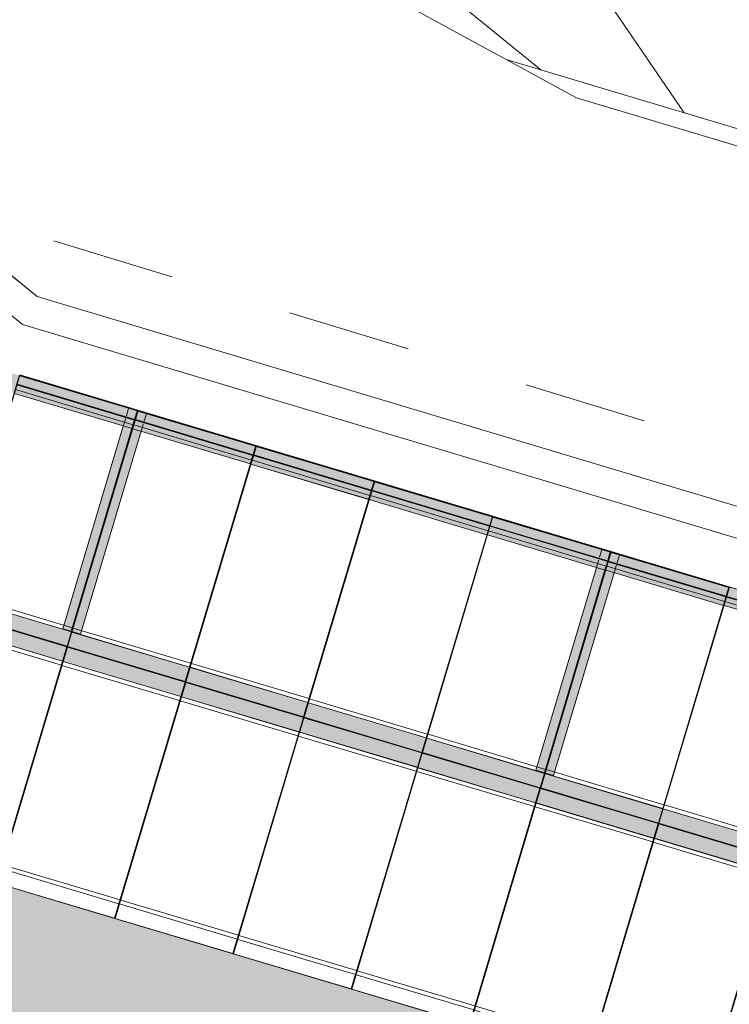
# Model space of a CAD drawing. Header units: metres. Extents: x -373759 to -373409, y 810976 to 811228.
# Tile 121 of 153: x -373520.24 to -373514.49, y 811094.45 to 811102.43. Entities that reach past the tile are written whole.
import ezdxf

# ---------------------------------------------------------------- set-up
doc = ezdxf.new("R2010")
doc.units = ezdxf.units.M
doc.header["$XCLIPFRAME"] = 2
doc.linetypes.add('TRAÇO 1mm', pattern=[2, 1, -1])
doc.layers.add('A-DETL', color=7, linetype='Continuous', lineweight=5, true_color=0x00a600)
for name, color, linetype, lineweight in [('A-FLOR', 7, 'Continuous', 5), ('A-FLOR-PATT', 7, 'Continuous', 5), ('A-GENM', 7, 'Continuous', 5), ('I-WALL', 7, 'Continuous', 5), ('S-BEAM', 7, 'Continuous', 5)]:
    doc.layers.add(name, color=color, linetype=linetype, lineweight=lineweight)
picture_1 = doc.add_image_def('image1.jpg', size_in_pixel=(999, 584))

# ---------------------------------------------------------------- blocks, each defined once
blk = doc.blocks.new('BVG-PEX-URB-RV-CULT-0003_rvt-1-PISTA INFERIOR PARTE 1')
at = {"layer": 'A-FLOR', "color": 8, "true_color": 0x808080}
for p, q in [((-139766, 840095.3), (-148018.6, 846811.4)), ((-140266.8, 842178.9), (-138605, 839748.3))]:
    blk.add_line(p, q, dxfattribs=at)
blk = doc.blocks.new('_EST_ PLACA PISO ESTRUTURAL MEIO - _EST_ PLACA PISO ESTRUTURAL MEIO-V189-PISTA INFERIOR PARTE 1')
at = {"layer": 'A-GENM', "color": 253, "true_color": 0xaaaaaa}
for p, q in [((-1000, 500), (-1000, -500)), ((-997.5, 500), (997.5, 500)), ((-875.8, 500), (-997.5, 500)), ((997.5, 497.5), (-997.5, 497.5)), ((-997.5, 497.5), (997.5, 497.5)), ((-997.5, 497.5), (-997.5, -497.5)), ((-997.5, 497.5), (-997.5, -497.5)), ((-997.5, -497.5), (-997.5, 497.5)), ((-997.5, 497.5), (-997.5, -497.5)), ((-842.5, 500), (-875.8, 500)), ((-875.8, 497.5), (-875.8, -497.5)), ((842.5, 500), (-842.5, 500)), ((-842.5, -497.5), (-842.5, 497.5)), ((875.8, 500), (842.5, 500)), ((842.5, 497.5), (842.5, -497.5)), ((997.5, 500), (875.8, 500)), ((875.8, 497.5), (875.8, -497.5)), ((997.5, -497.5), (997.5, 497.5)), ((997.5, 497.5), (997.5, -497.5)), ((997.5, 497.5), (997.5, -497.5)), ((997.5, 497.5), (997.5, -497.5)), ((1000, 500), (1000, -500)), ((997.5, -497.5), (-997.5, -497.5)), ((-997.5, -497.5), (997.5, -497.5)), ((-997.5, -500), (-875.8, -500)), ((997.5, -500), (-997.5, -500)), ((-875.8, -500), (-842.5, -500)), ((-842.5, -500), (842.5, -500)), ((842.5, -500), (875.8, -500)), ((875.8, -500), (997.5, -500))]:
    blk.add_line(p, q, dxfattribs=at)
blk = doc.blocks.new('_EST_ PLACA PISO ESTRUTURAL MEIO - _EST_ PLACA PISO ESTRUTURAL MEIO-V213-PISTA INFERIOR PARTE 1')
at = {"layer": 'A-GENM', "color": 253, "true_color": 0xaaaaaa}
for p, q in [((-1000, 500), (-1000, -500)), ((-997.5, 500), (997.5, 500)), ((-875.8, 500), (-997.5, 500)), ((997.5, 497.5), (-997.5, 497.5)), ((-997.5, 497.5), (997.5, 497.5)), ((-997.5, 497.5), (-997.5, -497.5)), ((-997.5, 497.5), (-997.5, -497.5)), ((-997.5, -497.5), (-997.5, 497.5)), ((-997.5, 497.5), (-997.5, -497.5)), ((-875.8, 497.5), (-875.8, -497.5)), ((-842.5, 500), (-873.5, 500)), ((842.5, 500), (-842.5, 500)), ((-842.5, -497.5), (-842.5, 497.5)), ((875.8, 500), (842.5, 500)), ((842.5, 497.5), (842.5, -497.5)), ((997.5, 500), (875.8, 500)), ((875.8, 497.5), (875.8, -497.5)), ((997.5, -497.5), (997.5, 497.5)), ((997.5, 497.5), (997.5, -497.5)), ((997.5, 497.5), (997.5, -497.5)), ((997.5, 497.5), (997.5, -497.5)), ((1000, 500), (1000, -500)), ((997.5, -497.5), (-997.5, -497.5)), ((-997.5, -497.5), (997.5, -497.5)), ((-997.5, -500), (-875.8, -500)), ((997.5, -500), (-997.5, -500)), ((-874, -500), (-842.5, -500)), ((-842.5, -500), (842.5, -500)), ((842.5, -500), (875.8, -500)), ((875.8, -500), (997.5, -500))]:
    blk.add_line(p, q, dxfattribs=at)
blk = doc.blocks.new('_EST_ PLACA PISO ESTRUTURAL MEIO - _EST_ PLACA PISO ESTRUTURAL MEIO-V214-PISTA INFERIOR PARTE 1')
at = {"layer": 'A-GENM', "color": 253, "true_color": 0xaaaaaa}
for p, q in [((-1000, 500), (-1000, -500)), ((-997.5, 500), (997.5, 500)), ((-875.8, 500), (-997.5, 500)), ((997.5, 497.5), (-997.5, 497.5)), ((-997.5, 497.5), (997.5, 497.5)), ((-997.5, 497.5), (-997.5, -497.5)), ((-997.5, 497.5), (-997.5, -497.5)), ((-997.5, -497.5), (-997.5, 497.5)), ((-997.5, 497.5), (-997.5, -497.5)), ((-842.5, 500), (-875.8, 500)), ((-875.8, 497.5), (-875.8, -497.5)), ((842.5, 500), (-842.5, 500)), ((-842.5, -497.5), (-842.5, 497.5)), ((875.8, 500), (842.5, 500)), ((842.5, 497.5), (842.5, -497.5)), ((997.5, 500), (875.8, 500)), ((875.8, 497.5), (875.8, -497.5)), ((997.5, -497.5), (997.5, 497.5)), ((997.5, 497.5), (997.5, -497.5)), ((997.5, 497.5), (997.5, -497.5)), ((997.5, 497.5), (997.5, -497.5)), ((1000, 500), (1000, -500)), ((997.5, -497.5), (-997.5, -497.5)), ((-997.5, -497.5), (997.5, -497.5)), ((-997.5, -500), (-997.5, -498.3)), ((-997.5, -498.3), (-997.5, -500)), ((-997.5, -500), (-875.8, -500)), ((997.5, -500), (-997.5, -500)), ((-875.8, -500), (-842.5, -500)), ((-842.5, -500), (842.5, -500)), ((842.5, -500), (875.4, -500)), ((875.8, -500), (997.5, -500))]:
    blk.add_line(p, q, dxfattribs=at)
blk = doc.blocks.new('_EST_ PLACA PISO ESTRUTURAL MEIO - _EST_ PLACA PISO ESTRUTURAL MEIO-V215-PISTA INFERIOR PARTE 1')
at = {"layer": 'A-GENM', "color": 253, "true_color": 0xaaaaaa}
for p, q in [((-1000, 500), (-1000, -500)), ((-997.5, 500), (997.5, 500)), ((-875.8, 500), (-997.5, 500)), ((997.5, 497.5), (-997.5, 497.5)), ((-997.5, 497.5), (997.5, 497.5)), ((-997.5, 497.5), (-997.5, -497.5)), ((-997.5, 497.5), (-997.5, -497.5)), ((-997.5, -497.5), (-997.5, 497.5)), ((-997.5, 497.5), (-997.5, -497.5)), ((-875.8, 497.5), (-875.8, -497.5)), ((-842.5, 500), (-874, 500)), ((842.5, 500), (-842.5, 500)), ((-842.5, -497.5), (-842.5, 497.5)), ((875.8, 500), (842.5, 500)), ((842.5, 497.5), (842.5, -497.5)), ((997.5, 500), (875.8, 500)), ((875.8, 497.5), (875.8, -497.5)), ((997.5, -497.5), (997.5, 497.5)), ((997.5, 497.5), (997.5, -497.5)), ((997.5, 497.5), (997.5, -497.5)), ((997.5, 497.5), (997.5, -497.5)), ((1000, 500), (1000, -500)), ((997.5, -497.5), (-997.5, -497.5)), ((-997.5, -497.5), (997.5, -497.5)), ((-997.5, -500), (-875.8, -500)), ((997.5, -500), (-997.5, -500)), ((-874.6, -500), (-842.5, -500)), ((-842.5, -500), (842.5, -500)), ((842.5, -500), (875.8, -500)), ((875.8, -500), (997.5, -500))]:
    blk.add_line(p, q, dxfattribs=at)
blk = doc.blocks.new('_EST_ PLACA PISO ESTRUTURAL MEIO - _EST_ PLACA PISO ESTRUTURAL MEIO-V216-PISTA INFERIOR PARTE 1')
at = {"layer": 'A-GENM', "color": 253, "true_color": 0xaaaaaa}
for p, q in [((-1000, 500), (-1000, -500)), ((-997.5, 500), (997.5, 500)), ((-875.8, 500), (-997.5, 500)), ((997.5, 497.5), (-997.5, 497.5)), ((-997.5, 497.5), (997.5, 497.5)), ((-997.5, 497.5), (-997.5, -497.5)), ((-997.5, 497.5), (-997.5, -497.5)), ((-997.5, -497.5), (-997.5, 497.5)), ((-997.5, 497.5), (-997.5, -497.5)), ((-842.5, 500), (-875.8, 500)), ((-875.8, 497.5), (-875.8, -497.5)), ((842.5, 500), (-842.5, 500)), ((-842.5, -497.5), (-842.5, 497.5)), ((875.4, 500), (842.5, 500)), ((842.5, 497.5), (842.5, -497.5)), ((997.5, 500), (875.8, 500)), ((875.8, 497.5), (875.8, -497.5)), ((997.5, -497.5), (997.5, 497.5)), ((997.5, 497.5), (997.5, -497.5)), ((997.5, 497.5), (997.5, -497.5)), ((997.5, 497.5), (997.5, -497.5)), ((1000, 500), (1000, -500)), ((997.5, -497.5), (-997.5, -497.5)), ((-997.5, -497.5), (997.5, -497.5)), ((-997.5, -500), (-875.8, -500)), ((997.5, -500), (-997.5, -500)), ((-875.8, -500), (-842.5, -500)), ((-842.5, -500), (842.5, -500)), ((842.5, -500), (874.9, -500)), ((875.8, -500), (997.5, -500))]:
    blk.add_line(p, q, dxfattribs=at)
blk = doc.blocks.new('_EST_ PLACA PISO ESTRUTURAL MEIO - _EST_ PLACA PISO ESTRUTURAL MEIO-V217-PISTA INFERIOR PARTE 1')
at = {"layer": 'A-GENM', "color": 253, "true_color": 0xaaaaaa}
for p, q in [((-1000, 500), (-1000, -500)), ((-997.5, 500), (997.5, 500)), ((-875.8, 500), (-997.5, 500)), ((997.5, 497.5), (-997.5, 497.5)), ((-997.5, 497.5), (997.5, 497.5)), ((-997.5, 497.5), (-997.5, -497.5)), ((-997.5, 497.5), (-997.5, -497.5)), ((-997.5, -497.5), (-997.5, 497.5)), ((-997.5, 497.5), (-997.5, -497.5)), ((-875.8, 497.5), (-875.8, -497.5)), ((-842.5, 500), (-874.6, 500)), ((842.5, 500), (-842.5, 500)), ((-842.5, -497.5), (-842.5, 497.5)), ((875.8, 500), (842.5, 500)), ((842.5, 497.5), (842.5, -497.5)), ((997.5, 500), (875.8, 500)), ((875.8, 497.5), (875.8, -497.5)), ((997.5, -497.5), (997.5, 497.5)), ((997.5, 497.5), (997.5, -497.5)), ((997.5, 497.5), (997.5, -497.5)), ((997.5, 497.5), (997.5, -497.5)), ((1000, 500), (1000, -500)), ((997.5, -497.5), (-997.5, -497.5)), ((-997.5, -497.5), (997.5, -497.5)), ((-997.5, -500), (-875.8, -500)), ((997.5, -500), (-997.5, -500)), ((-875.1, -500), (-842.5, -500)), ((-842.5, -500), (842.5, -500)), ((842.5, -500), (875.8, -500)), ((875.8, -500), (997.5, -500))]:
    blk.add_line(p, q, dxfattribs=at)
blk = doc.blocks.new('_EST_ PLACA PISO ESTRUTURAL MEIO - _EST_ PLACA PISO ESTRUTURAL MEIO-V218-PISTA INFERIOR PARTE 1')
at = {"layer": 'A-GENM', "color": 253, "true_color": 0xaaaaaa}
for p, q in [((-1000, 500), (-1000, -500)), ((-997.5, 500), (997.5, 500)), ((-875.8, 500), (-997.5, 500)), ((997.5, 497.5), (-997.5, 497.5)), ((-997.5, 497.5), (997.5, 497.5)), ((-997.5, 497.5), (-997.5, -497.5)), ((-997.5, 497.5), (-997.5, -497.5)), ((-997.5, -497.5), (-997.5, 497.5)), ((-997.5, 497.5), (-997.5, -497.5)), ((-842.5, 500), (-875.8, 500)), ((-875.8, 497.5), (-875.8, -497.5)), ((842.5, 500), (-842.5, 500)), ((-842.5, -497.5), (-842.5, 497.5)), ((874.9, 500), (842.5, 500)), ((842.5, 497.5), (842.5, -497.5)), ((997.5, 500), (875.8, 500)), ((875.8, 497.5), (875.8, -497.5)), ((997.5, -497.5), (997.5, 497.5)), ((997.5, 497.5), (997.5, -497.5)), ((997.5, 497.5), (997.5, -497.5)), ((997.5, 497.5), (997.5, -497.5)), ((1000, 500), (1000, -500)), ((997.5, -497.5), (-997.5, -497.5)), ((-997.5, -497.5), (997.5, -497.5)), ((-997.5, -500), (-875.8, -500)), ((997.5, -500), (-997.5, -500)), ((-875.8, -500), (-842.5, -500)), ((-842.5, -500), (842.5, -500)), ((842.5, -500), (874.3, -500)), ((875.8, -500), (997.5, -500))]:
    blk.add_line(p, q, dxfattribs=at)
blk = doc.blocks.new('_EST_ PLACA PISO ESTRUTURAL MEIO - _EST_ PLACA PISO ESTRUTURAL MEIO-V219-PISTA INFERIOR PARTE 1')
at = {"layer": 'A-GENM', "color": 253, "true_color": 0xaaaaaa}
for p, q in [((-1000, 500), (-1000, -500)), ((-997.5, 500), (997.5, 500)), ((-875.8, 500), (-997.5, 500)), ((997.5, 497.5), (-997.5, 497.5)), ((-997.5, 497.5), (997.5, 497.5)), ((-997.5, 497.5), (-997.5, -497.5)), ((-997.5, 497.5), (-997.5, -497.5)), ((-997.5, -497.5), (-997.5, 497.5)), ((-997.5, 497.5), (-997.5, -497.5)), ((-875.8, 497.5), (-875.8, -497.5)), ((-842.5, 500), (-875.1, 500)), ((842.5, 500), (-842.5, 500)), ((-842.5, -497.5), (-842.5, 497.5)), ((875.8, 500), (842.5, 500)), ((842.5, 497.5), (842.5, -497.5)), ((997.5, 500), (875.8, 500)), ((875.8, 497.5), (875.8, -497.5)), ((997.5, -497.5), (997.5, 497.5)), ((997.5, 497.5), (997.5, -497.5)), ((997.5, 497.5), (997.5, -497.5)), ((997.5, 497.5), (997.5, -497.5)), ((1000, 500), (1000, -500)), ((997.5, -497.5), (-997.5, -497.5)), ((-997.5, -497.5), (997.5, -497.5)), ((-997.5, -500), (-875.8, -500)), ((997.5, -500), (-997.5, -500)), ((-875.7, -500), (-842.5, -500)), ((-842.5, -500), (842.5, -500)), ((842.5, -500), (875.8, -500)), ((875.8, -500), (997.5, -500))]:
    blk.add_line(p, q, dxfattribs=at)
blk = doc.blocks.new('_EST_ PLACA PISO ESTRUTURAL MEIO - _EST_ PLACA PISO ESTRUTURAL MEIO-V220-PISTA INFERIOR PARTE 1')
at = {"layer": 'A-GENM', "color": 253, "true_color": 0xaaaaaa}
for p, q in [((-1000, 500), (-1000, -500)), ((-997.5, 500), (997.5, 500)), ((-875.8, 500), (-997.5, 500)), ((997.5, 497.5), (-997.5, 497.5)), ((-997.5, 497.5), (997.5, 497.5)), ((-997.5, 497.5), (-997.5, -497.5)), ((-997.5, 497.5), (-997.5, -497.5)), ((-997.5, -497.5), (-997.5, 497.5)), ((-997.5, 497.5), (-997.5, -497.5)), ((-842.5, 500), (-875.8, 500)), ((-875.8, 497.5), (-875.8, -497.5)), ((842.5, 500), (-842.5, 500)), ((-842.5, -497.5), (-842.5, 497.5)), ((874.3, 500), (842.5, 500)), ((842.5, 497.5), (842.5, -497.5)), ((997.5, 500), (875.8, 500)), ((875.8, 497.5), (875.8, -497.5)), ((997.5, -497.5), (997.5, 497.5)), ((997.5, 497.5), (997.5, -497.5)), ((997.5, 497.5), (997.5, -497.5)), ((997.5, 497.5), (997.5, -497.5)), ((1000, 500), (1000, -500)), ((997.5, -497.5), (-997.5, -497.5)), ((-997.5, -497.5), (997.5, -497.5)), ((-997.5, -500), (-875.8, -500)), ((997.5, -500), (-997.5, -500)), ((-875.8, -500), (-842.5, -500)), ((-842.5, -500), (842.5, -500)), ((842.5, -500), (873.8, -500)), ((875.8, -500), (997.5, -500))]:
    blk.add_line(p, q, dxfattribs=at)
blk = doc.blocks.new('_EST_ PLACA PISO ESTRUTURAL MEIO - _EST_ PLACA PISO ESTRUTURAL MEIO-V221-PISTA INFERIOR PARTE 1')
at = {"layer": 'A-GENM', "color": 253, "true_color": 0xaaaaaa}
for p, q in [((-1000, 500), (-1000, -500)), ((-997.5, 500), (997.5, 500)), ((-875.8, 500), (-997.5, 500)), ((997.5, 497.5), (-997.5, 497.5)), ((-997.5, 497.5), (997.5, 497.5)), ((-997.5, 497.5), (-997.5, -497.5)), ((-997.5, 497.5), (-997.5, -497.5)), ((-997.5, -497.5), (-997.5, 497.5)), ((-997.5, 497.5), (-997.5, -497.5)), ((-875.8, 497.5), (-875.8, -497.5)), ((-842.5, 500), (-875.7, 500)), ((842.5, 500), (-842.5, 500)), ((-842.5, -497.5), (-842.5, 495.7)), ((875.8, 500), (842.5, 500)), ((842.5, 497.5), (842.5, -497.5)), ((997.5, 500), (875.8, 500)), ((875.8, 497.5), (875.8, -497.5)), ((997.5, -497.5), (997.5, 497.5)), ((997.5, 497.5), (997.5, -497.5)), ((997.5, 497.5), (997.5, -497.5)), ((997.5, 497.5), (997.5, -497.5)), ((1000, 500), (1000, -500)), ((997.5, -497.5), (-997.5, -497.5)), ((-997.5, -497.5), (997.5, -497.5)), ((-997.5, -500), (-875.8, -500)), ((997.5, -500), (-997.5, -500)), ((-875.8, -500), (-842.5, -500)), ((-842.5, -500), (842.5, -500)), ((842.5, -500), (875.8, -500)), ((875.8, -500), (997.5, -500))]:
    blk.add_line(p, q, dxfattribs=at)
blk = doc.blocks.new('_EST_ PLACA PISO ESTRUTURAL MEIO - _EST_ PLACA PISO ESTRUTURAL MEIO-V222-PISTA INFERIOR PARTE 1')
at = {"layer": 'A-GENM', "color": 253, "true_color": 0xaaaaaa}
for p, q in [((-1000, 500), (-1000, -500)), ((-997.5, 500), (997.5, 500)), ((-875.8, 500), (-997.5, 500)), ((997.5, 497.5), (-997.5, 497.5)), ((-997.5, 497.5), (997.5, 497.5)), ((-997.5, 497.5), (-997.5, -497.5)), ((-997.5, 497.5), (-997.5, -497.5)), ((-997.5, -497.5), (-997.5, 497.5)), ((-997.5, 497.5), (-997.5, -497.5)), ((-842.5, 500), (-875.8, 500)), ((-875.8, 497.5), (-875.8, -497.5)), ((842.5, 500), (-842.5, 500)), ((-842.5, -497.5), (-842.5, 497.5)), ((873.8, 500), (842.5, 500)), ((842.5, 497.5), (842.5, -497.5)), ((997.5, 500), (875.8, 500)), ((875.8, 497.5), (875.8, -497.5)), ((997.5, -497.5), (997.5, 497.5)), ((997.5, 497.5), (997.5, -497.5)), ((997.5, 497.5), (997.5, -497.5)), ((997.5, 497.5), (997.5, -497.5)), ((1000, 500), (1000, -500)), ((997.5, -497.5), (-997.5, -497.5)), ((-997.5, -497.5), (997.5, -497.5)), ((-997.5, -500), (-875.8, -500)), ((997.5, -500), (-997.5, -500)), ((-875.8, -500), (-842.5, -500)), ((-842.5, -500), (842.5, -500)), ((842.5, -500), (873.3, -500)), ((875.8, -500), (997.5, -500))]:
    blk.add_line(p, q, dxfattribs=at)
blk = doc.blocks.new('_EST_ PLACA PISO ESTRUTURAL MEIO - _EST_ PLACA PISO ESTRUTURAL MEIO-V223-PISTA INFERIOR PARTE 1')
at = {"layer": 'A-GENM', "color": 253, "true_color": 0xaaaaaa}
for p, q in [((-1000, 500), (-1000, -500)), ((-997.5, 500), (997.5, 500)), ((-875.8, 500), (-997.5, 500)), ((997.5, 497.5), (-997.5, 497.5)), ((-997.5, 497.5), (997.5, 497.5)), ((-997.5, 497.5), (-997.5, -497.5)), ((-997.5, 497.5), (-997.5, -497.5)), ((-997.5, -497.5), (-997.5, 497.5)), ((-997.5, 497.5), (-997.5, -497.5)), ((-842.5, 500), (-875.8, 500)), ((-875.8, 497.5), (-875.8, -497.5)), ((842.5, 500), (-842.5, 500)), ((-842.5, -497.5), (-842.5, 497.5)), ((873.3, 500), (842.5, 500)), ((842.5, 497.5), (842.5, -497.5)), ((997.5, 500), (875.8, 500)), ((875.8, 497.5), (875.8, -497.5)), ((997.5, -497.5), (997.5, 497.5)), ((997.5, 497.5), (997.5, -497.5)), ((997.5, 497.5), (997.5, -497.5)), ((997.5, 497.5), (997.5, -497.5)), ((1000, 500), (1000, -500)), ((997.5, -497.5), (-997.5, -497.5)), ((-997.5, -497.5), (997.5, -497.5)), ((-997.5, -500), (-875.8, -500)), ((997.5, -500), (-997.5, -500)), ((-875.8, -500), (-842.5, -500)), ((-842.5, -500), (842.5, -500)), ((842.5, -500), (872.7, -500)), ((875.8, -500), (997.5, -500))]:
    blk.add_line(p, q, dxfattribs=at)
blk = doc.blocks.new('_EST_ PLACA PISO ESTRUTURAL MEIO - _EST_ PLACA PISO ESTRUTURAL MEIO-V224-PISTA INFERIOR PARTE 1')
at = {"layer": 'A-GENM', "color": 253, "true_color": 0xaaaaaa}
for p, q in [((-1000, 500), (-1000, -500)), ((-997.5, 500), (997.5, 500)), ((-875.8, 500), (-997.5, 500)), ((997.5, 497.5), (-997.5, 497.5)), ((-997.5, 497.5), (997.5, 497.5)), ((-997.5, 497.5), (-997.5, -497.5)), ((-997.5, 497.5), (-997.5, -497.5)), ((-997.5, -497.5), (-997.5, 497.5)), ((-997.5, 497.5), (-997.5, -497.5)), ((-842.5, 500), (-875.8, 500)), ((-875.8, 497.5), (-875.8, -497.5)), ((842.5, 500), (-842.5, 500)), ((-842.5, -497.5), (-842.5, 497.5)), ((872.7, 500), (842.5, 500)), ((842.5, 497.5), (842.5, -497.5)), ((997.5, 500), (875.8, 500)), ((875.8, 497.5), (875.8, -497.5)), ((997.5, -497.5), (997.5, 497.5)), ((997.5, 497.5), (997.5, -497.5)), ((997.5, 497.5), (997.5, -497.5)), ((997.5, 497.5), (997.5, -497.5)), ((1000, 500), (1000, -500)), ((997.5, -497.5), (-997.5, -497.5)), ((-997.5, -497.5), (997.5, -497.5)), ((-997.5, -500), (-875.8, -500)), ((997.5, -500), (-997.5, -500)), ((-875.8, -500), (-842.5, -500)), ((-842.5, -500), (842.5, -500)), ((842.5, -500), (872.2, -500)), ((875.8, -500), (997.5, -500))]:
    blk.add_line(p, q, dxfattribs=at)
blk = doc.blocks.new('M_W-Wide Flange - VIGA I 15X17-4432842-PISTA INFERIOR PARTE 1')
at = {"layer": 'S-BEAM', "true_color": 0xff8080, "transparency": 33554432}
for points in [[(-30000, 75), (-29997.5, 19.7), (29998.8, 19.7), (29997.5, 75), (-29997.5, 75)], [(-30000, 75), (-29997.5, -75), (29998.8, -75), (29997.5, 75), (-29997.5, 75)], [(-30000, 19.7), (-29997.5, 2.7), (29998.8, 5), (29996.3, 19.7), (-29997.5, 19.7)], [(-30000, -2.8), (-29997.5, -19.8), (29998.8, -19.8), (29997.5, -2.8), (-29998.1, -2.8)], [(-30000, -19.8), (-29997.5, -75), (29998.8, -75), (29997.5, -19.8), (-29998.7, -19.8)]]:
    blk.add_hatch(color=11, dxfattribs=at).paths.add_polyline_path(points, flags=0)
at = {"layer": 'S-BEAM', "color": 1, "true_color": 0xff0000}
for p, q in [((14997.5, 75), (14002.5, 75)), ((14002.5, 75), (14997.5, 75)), ((14002.5, 75), (14997.5, 75)), ((14002.5, 75), (14997.5, 75)), ((15997.5, 75), (15002.5, 75)), ((15002.5, 75), (15997.5, 75)), ((15002.5, 75), (15997.5, 75)), ((15002.5, 75), (15997.5, 75)), ((16997.5, 75), (16002.5, 75)), ((16002.5, 75), (16997.5, 75)), ((16002.5, 75), (16997.5, 75)), ((16002.5, 75), (16997.5, 75)), ((17997.5, 75), (17002.5, 75)), ((17002.5, 75), (17997.5, 75)), ((17002.5, 75), (17997.5, 75)), ((17002.5, 75), (17997.5, 75)), ((18997.5, 75), (18002.5, 75)), ((18002.5, 75), (18997.5, 75)), ((18002.5, 75), (18997.5, 75)), ((18002.5, 75), (18997.5, 75)), ((19997.5, 75), (19002.5, 75)), ((19002.5, 75), (19997.5, 75)), ((19002.5, 75), (19997.5, 75)), ((19002.5, 75), (19997.5, 75)), ((20997.5, 75), (20002.5, 75)), ((20002.5, 75), (20997.5, 75)), ((20002.5, 75), (20997.5, 75)), ((20002.5, 75), (20997.5, 75)), ((15002.5, -75), (15997.5, -75)), ((15002.5, -75), (15997.5, -75)), ((15002.5, -75), (15997.5, -75)), ((15002.5, -75), (15997.5, -75)), ((16002.5, -75), (16997.5, -75)), ((16002.5, -75), (16997.5, -75)), ((16002.5, -75), (16997.5, -75)), ((16002.5, -75), (16997.5, -75)), ((17002.5, -75), (17997.5, -75)), ((17002.5, -75), (17997.5, -75)), ((17002.5, -75), (17997.5, -75)), ((17002.5, -75), (17997.5, -75)), ((18002.5, -75), (18997.5, -75)), ((18002.5, -75), (18997.5, -75)), ((18002.5, -75), (18997.5, -75)), ((18002.5, -75), (18997.5, -75)), ((19002.5, -75), (19997.5, -75)), ((19002.5, -75), (19997.5, -75)), ((19002.5, -75), (19997.5, -75)), ((19002.5, -75), (19997.5, -75)), ((20002.5, -75), (20997.5, -75)), ((20002.5, -75), (20997.5, -75)), ((20002.5, -75), (20997.5, -75)), ((20002.5, -75), (20997.5, -75))]:
    blk.add_line(p, q, dxfattribs=at)
at = {"layer": 'S-BEAM'}
for p, q in [((14997.5, 2.7), (14002.5, 2.7)), ((15997.5, 2.7), (15002.5, 2.7)), ((16997.5, 2.7), (16002.5, 2.7)), ((17997.5, 2.7), (17002.5, 2.7)), ((18997.5, 2.7), (18002.5, 2.7)), ((19997.5, 2.7), (19002.5, 2.7)), ((20997.5, 2.7), (20002.5, 2.7)), ((14997.5, -2.8), (14002.5, -2.8)), ((15997.5, -2.8), (15002.5, -2.8)), ((16997.5, -2.8), (16002.5, -2.8)), ((17997.5, -2.8), (17002.5, -2.8)), ((18997.5, -2.8), (18002.5, -2.8)), ((19997.5, -2.8), (19002.5, -2.8)), ((20997.5, -2.8), (20002.5, -2.8))]:
    blk.add_line(p, q, dxfattribs=at)
blk = doc.blocks.new('M_W-Wide Flange - VIGA I 25X15-4433048-PISTA INFERIOR PARTE 1')
at = {"layer": 'S-BEAM'}
for p, q in [((779.7, 2.7), (-934.7, 2.7)), ((838.6, 2.7), (779.7, 2.7)), ((842.8, 2.7), (839.3, 2.7)), ((858, 2.7), (851.1, 2.7)), ((869.4, 2.7), (865.9, 2.7)), ((873.7, 2.7), (870, 2.7)), ((929.7, 2.7), (874.4, 2.7)), ((934.7, 2.7), (929.7, 2.7)), ((779.7, -2.8), (-934.7, -2.8)), ((838.6, -2.8), (779.7, -2.8)), ((842.8, -2.8), (839.3, -2.8)), ((858, -2.8), (851.1, -2.8)), ((869.4, -2.8), (865.9, -2.8)), ((873.7, -2.8), (870, -2.8)), ((929.7, -2.8), (874.4, -2.8)), ((934.7, -2.8), (929.7, -2.8))]:
    blk.add_line(p, q, dxfattribs=at)
blk = doc.blocks.new('M_W-Wide Flange - VIGA I 25X15-V387-PISTA INFERIOR PARTE 1')
at = {"layer": 'S-BEAM'}
for p, q in [((779.7, 2.7), (-934.7, 2.7)), ((838.3, 2.7), (779.7, 2.7)), ((842.5, 2.7), (839.3, 2.7)), ((858, 2.7), (851, 2.7)), ((869.1, 2.7), (865.9, 2.7)), ((873.4, 2.7), (870, 2.7)), ((929.7, 2.7), (874.4, 2.7)), ((934.7, 2.7), (929.7, 2.7)), ((779.7, -2.8), (-934.7, -2.8)), ((838.3, -2.8), (779.7, -2.8)), ((842.5, -2.8), (839.3, -2.8)), ((858, -2.8), (851, -2.8)), ((869.1, -2.8), (865.9, -2.8)), ((873.4, -2.8), (870, -2.8)), ((929.7, -2.8), (874.4, -2.8)), ((934.7, -2.8), (929.7, -2.8))]:
    blk.add_line(p, q, dxfattribs=at)

msp = doc.modelspace()

# ---------------------------------------------------------------- hatches: boundary and pattern name
at = {"layer": 'A-FLOR-PATT', "true_color": 0xff9191}
msp.add_hatch(color=21, dxfattribs=at).paths.add_polyline_path([(-373473.0921, 811079.2022), (-373472.52, 811081.1186), (-373565.7693, 811108.9896), (-373566.2673, 811109.1319), (-373566.7686, 811109.2621), (-373567.2729, 811109.3802), (-373567.7799, 811109.486), (-373568.2893, 811109.5795), (-373568.8008, 811109.6606), (-373569.3142, 811109.7294), (-373569.829, 811109.7857), (-373570.3451, 811109.8295), (-373570.8621, 811109.8608), (-373571.3797, 811109.8796), (-373571.8975, 811109.8859), (-373707.604, 811109.8866), (-373707.9405, 811109.8929), (-373708.277, 811109.9118), (-373708.6127, 811109.9434), (-373708.9471, 811109.9875), (-373709.2795, 811110.0441), (-373709.6096, 811110.1131), (-373709.9825, 811110.2076), (-373710.2675, 811110.2902), (-373710.5812, 811110.3936), (-373710.8973, 811110.5112), (-373711.2091, 811110.6407), (-373711.5152, 811110.7814), (-373711.8164, 811110.9338), (-373712.1111, 811111.0971), (-373712.4459, 811111.3018), (-373712.6817, 811111.4565), (-373712.9568, 811111.6522), (-373713.2238, 811111.8577), (-373713.4832, 811112.0732), (-373713.7343, 811112.2983), (-373713.9769, 811112.5327), (-373714.2105, 811112.7759), (-373714.4348, 811113.0278), (-373714.6495, 811113.2878), (-373714.8543, 811113.5558), (-373715.0489, 811113.8312), (-373715.2721, 811114.1788), (-373715.4065, 811114.403), (-373715.569, 811114.6985), (-373715.7204, 811114.9999), (-373715.8603, 811115.3067), (-373715.9886, 811115.6186), (-373716.1052, 811115.9351), (-373716.2098, 811116.2557), (-373716.3023, 811116.58), (-373716.3826, 811116.9076), (-373716.4506, 811117.2379), (-373716.5061, 811117.5706), (-373716.5492, 811117.9051), (-373716.5815, 811118.2744), (-373716.6048, 811118.2745), (-373716.4874, 811155.5311), (-373718.4874, 811155.5311), (-373718.6028, 811118.9212), (-373718.5978, 811118.5529), (-373718.5805, 811118.185), (-373718.5508, 811117.8178), (-373718.5089, 811117.4518), (-373718.4547, 811117.0875), (-373718.3884, 811116.7252), (-373718.31, 811116.3652), (-373718.2196, 811116.0082), (-373718.1173, 811115.6543), (-373718.0031, 811115.3041), (-373717.8774, 811114.9579), (-373717.7401, 811114.6161), (-373717.5914, 811114.279), (-373717.4315, 811113.9472), (-373717.2606, 811113.6209), (-373717.0789, 811113.3005), (-373716.8866, 811112.9863), (-373716.6838, 811112.6788), (-373716.4709, 811112.3782), (-373716.248, 811112.085), (-373716.0154, 811111.7993), (-373715.7734, 811111.5216), (-373715.5222, 811111.2522), (-373715.2622, 811110.9913), (-373714.9851, 811110.7319), (-373714.7166, 811110.4964), (-373714.4317, 811110.2629), (-373714.1391, 811110.0391), (-373713.8393, 811109.8252), (-373713.5324, 811109.6215), (-373713.2188, 811109.4282), (-373712.899, 811109.2454), (-373712.5732, 811109.0735), (-373712.2419, 811108.9126), (-373711.9053, 811108.7629), (-373711.564, 811108.6245), (-373711.2181, 811108.4976), (-373710.8683, 811108.3824), (-373710.5147, 811108.279), (-373710.158, 811108.1874), (-373709.7983, 811108.1079), (-373709.4362, 811108.0404), (-373709.072, 811107.9851), (-373708.7062, 811107.942), (-373708.2768, 811107.9081), (-373707.9712, 811107.8927), (-373707.6029, 811107.8865), (-373571.8976, 811107.8859), (-373571.4281, 811107.8802), (-373570.9589, 811107.8631), (-373570.4902, 811107.8348), (-373570.0224, 811107.795), (-373569.5556, 811107.744), (-373569.0903, 811107.6817), (-373568.6266, 811107.6081), (-373568.1647, 811107.5233), (-373567.7051, 811107.4274), (-373567.248, 811107.3204), (-373566.7935, 811107.2024), (-373566.3421, 811107.0734), (-373476.303, 811080.1619)], flags=0)
at = {"layer": 'I-WALL', "true_color": 0x808080}
msp.add_hatch(color=8, dxfattribs=at).paths.add_polyline_path([(-373475.4156, 811083.9134), (-373475.3739, 811084.1619), (-373529.3969, 811100.3404), (-373529.4661, 811100.1002), (-373475.7767, 811084.0216)], flags=0)
at = {"layer": 'S-BEAM', "true_color": 0xff8080, "transparency": 33554432}
for points in [[(-373519.8371, 811097.4798), (-373519.3017, 811099.2708), (-373519.3547, 811099.2867), (-373519.89, 811097.4956), (-373519.8502, 811097.4837)], [(-373519.7463, 811097.4526), (-373519.211, 811099.2437), (-373519.3547, 811099.2867), (-373519.89, 811097.4956), (-373519.8143, 811097.4729)], [(-373519.8208, 811097.4749), (-373519.2876, 811099.2666), (-373519.3025, 811099.2684), (-373519.8371, 811097.4798), (-373519.8213, 811097.4751)], [(-373519.7992, 811097.4684), (-373519.2639, 811099.2595), (-373519.2803, 811099.264), (-373519.8133, 811097.4727), (-373519.8034, 811097.4697)], [(-373519.7463, 811097.4526), (-373519.211, 811099.2437), (-373519.2639, 811099.2595), (-373519.7992, 811097.4684)], [(-373516.0046, 811096.3343), (-373515.4693, 811098.1254), (-373515.5222, 811098.1412), (-373516.0575, 811096.3501), (-373516.0178, 811096.3382)], [(-373515.9138, 811096.3071), (-373515.3785, 811098.0982), (-373515.5222, 811098.1412), (-373516.0575, 811096.3501), (-373515.9818, 811096.3275)], [(-373515.9883, 811096.3294), (-373515.4552, 811098.1211), (-373515.47, 811098.1229), (-373516.0046, 811096.3343), (-373515.9889, 811096.3296)], [(-373515.9668, 811096.323), (-373515.4314, 811098.1141), (-373515.4478, 811098.1185), (-373515.9809, 811096.3272), (-373515.971, 811096.3242)], [(-373515.9138, 811096.3071), (-373515.3785, 811098.0982), (-373515.4314, 811098.1141), (-373515.9668, 811096.323)]]:
    msp.add_hatch(color=11, dxfattribs=at).paths.add_polyline_path(points, flags=0)

# ---------------------------------------------------------------- linework, layer by layer
at = {"layer": 'A-DETL', "color": 40, "linetype": 'TRAÇO 1mm', "lineweight": 20, "true_color": 0xf5c00a}
msp.add_line((-373527.6143, 811102.9709), (-373512.7166, 811098.4299), dxfattribs=at)
at = {"layer": 'A-FLOR'}
for p, q in [((-373543.3106, 811116.8592), (-373515.7287, 811101.7956)), ((-373472.5194, 811081.1184), (-373565.7693, 811108.9896)), ((-373515.7287, 811101.7956), (-373511.4148, 811100.5063)), ((-373520.0969, 811100.1862), (-373521.7379, 811101.5217)), ((-373506.5794, 811096.1381), (-373520.0969, 811100.1862))]:
    msp.add_line(p, q, dxfattribs=at)
at = {"layer": 'I-WALL'}
for p, q in [((-373516.2984, 811102.1067), (-373475.5115, 811089.9161)), ((-373521.7379, 811101.5217), (-373520.0969, 811100.1862)), ((-373520.2162, 811099.9609), (-373521.8154, 811101.2624)), ((-373520.0969, 811100.1862), (-373512.2159, 811097.826)), ((-373512.2876, 811097.5865), (-373520.2162, 811099.9609)), ((-373520.7728, 811097.7577), (-373519.8197, 811097.4723)), ((-373519.8913, 811097.2328), (-373520.8444, 811097.5182)), ((-373519.8149, 811097.4709), (-373518.8617, 811097.1854)), ((-373518.9333, 811096.9459), (-373519.8865, 811097.2313)), ((-373518.8569, 811097.184), (-373517.9037, 811096.8985)), ((-373517.9753, 811096.659), (-373518.9285, 811096.9444)), ((-373517.8989, 811096.8971), (-373516.9458, 811096.6116)), ((-373517.0174, 811096.3721), (-373517.9705, 811096.6576)), ((-373516.941, 811096.6102), (-373515.9878, 811096.3248)), ((-373516.0594, 811096.0852), (-373517.0126, 811096.3707)), ((-373515.983, 811096.3233), (-373515.0298, 811096.0379)), ((-373515.1014, 811095.7983), (-373516.0546, 811096.0838)), ((-373515.025, 811096.0364), (-373514.0719, 811095.751)), ((-373514.1435, 811095.5114), (-373515.0966, 811095.7969))]:
    msp.add_line(p, q, dxfattribs=at)
at = {"layer": 'S-BEAM', "color": 1, "true_color": 0xff0000}
for p, q in [((-373519.3721, 811099.2282), (-373519.3732, 811099.2247)), ((-373519.3732, 811099.2247), (-373519.3721, 811099.2282)), ((-373519.3732, 811099.2247), (-373519.3721, 811099.2282)), ((-373519.3732, 811099.2247), (-373519.3721, 811099.2282)), ((-373519.3561, 811099.2819), (-373519.3719, 811099.2289)), ((-373519.3719, 811099.2289), (-373519.3561, 811099.2819)), ((-373519.3719, 811099.2289), (-373519.3561, 811099.2819)), ((-373519.3719, 811099.2289), (-373519.3561, 811099.2819)), ((-373519.3547, 811099.2867), (-373519.3561, 811099.2819)), ((-373519.3561, 811099.2819), (-373519.3547, 811099.2867)), ((-373519.3561, 811099.2819), (-373519.3547, 811099.2867)), ((-373519.3561, 811099.2819), (-373519.3547, 811099.2867)), ((-373519.3547, 811099.2867), (-373519.3017, 811099.2708)), ((-373519.3017, 811099.2708), (-373519.3547, 811099.2867)), ((-373519.3547, 811099.2867), (-373519.2837, 811099.2654)), ((-373519.2902, 811099.2674), (-373519.3547, 811099.2867)), ((-373519.3017, 811099.2708), (-373519.2936, 811099.2684)), ((-373519.2936, 811099.2684), (-373519.3017, 811099.2708)), ((-373519.2936, 811099.2684), (-373519.2902, 811099.2674)), ((-373519.2902, 811099.2674), (-373519.2936, 811099.2684)), ((-373519.2902, 811099.2674), (-373519.286, 811099.2661)), ((-373519.2855, 811099.266), (-373519.2902, 811099.2674)), ((-373519.286, 811099.2661), (-373519.2855, 811099.266)), ((-373519.2796, 811099.2642), (-373519.2802, 811099.2644)), ((-373519.2802, 811099.2644), (-373519.2796, 811099.2642)), ((-373519.2754, 811099.263), (-373519.2796, 811099.2642)), ((-373519.2796, 811099.2642), (-373519.2754, 811099.263)), ((-373519.2789, 811099.264), (-373519.211, 811099.2437)), ((-373519.2639, 811099.2595), (-373519.2754, 811099.263)), ((-373519.2754, 811099.263), (-373519.2639, 811099.2595)), ((-373519.211, 811099.2437), (-373519.2754, 811099.263)), ((-373519.211, 811099.2437), (-373519.2639, 811099.2595)), ((-373519.2639, 811099.2595), (-373519.211, 811099.2437)), ((-373519.2282, 811099.186), (-373519.2124, 811099.2389)), ((-373519.2282, 811099.186), (-373519.2124, 811099.2389)), ((-373519.2282, 811099.186), (-373519.2124, 811099.2389)), ((-373519.2282, 811099.186), (-373519.2124, 811099.2389)), ((-373519.2124, 811099.2389), (-373519.211, 811099.2437)), ((-373519.2124, 811099.2389), (-373519.211, 811099.2437)), ((-373519.2124, 811099.2389), (-373519.211, 811099.2437)), ((-373519.2124, 811099.2389), (-373519.211, 811099.2437)), ((-373519.3822, 811099.1946), (-373519.3991, 811099.1382)), ((-373519.3991, 811099.1382), (-373519.3822, 811099.1946)), ((-373519.3991, 811099.1382), (-373519.3822, 811099.1946)), ((-373519.3991, 811099.1382), (-373519.3822, 811099.1946)), ((-373519.381, 811099.1986), (-373519.382, 811099.1953)), ((-373519.382, 811099.1953), (-373519.381, 811099.1986)), ((-373519.382, 811099.1953), (-373519.381, 811099.1986)), ((-373519.382, 811099.1953), (-373519.381, 811099.1986)), ((-373519.3766, 811099.2132), (-373519.3786, 811099.2066)), ((-373519.3786, 811099.2066), (-373519.3766, 811099.2132)), ((-373519.3786, 811099.2066), (-373519.3766, 811099.2132)), ((-373519.3786, 811099.2066), (-373519.3766, 811099.2132)), ((-373519.3734, 811099.2241), (-373519.3744, 811099.2208)), ((-373519.3744, 811099.2208), (-373519.3734, 811099.2241)), ((-373519.3744, 811099.2208), (-373519.3734, 811099.2241)), ((-373519.3744, 811099.2208), (-373519.3734, 811099.2241)), ((-373519.2553, 811099.0952), (-373519.2385, 811099.1516)), ((-373519.2553, 811099.0952), (-373519.2385, 811099.1516)), ((-373519.2553, 811099.0952), (-373519.2385, 811099.1516)), ((-373519.2553, 811099.0952), (-373519.2385, 811099.1516)), ((-373519.2383, 811099.1523), (-373519.2373, 811099.1556)), ((-373519.2383, 811099.1523), (-373519.2373, 811099.1556)), ((-373519.2383, 811099.1523), (-373519.2373, 811099.1556)), ((-373519.2383, 811099.1523), (-373519.2373, 811099.1556)), ((-373519.2349, 811099.1636), (-373519.2329, 811099.1702)), ((-373519.2349, 811099.1636), (-373519.2329, 811099.1702)), ((-373519.2349, 811099.1636), (-373519.2329, 811099.1702)), ((-373519.2349, 811099.1636), (-373519.2329, 811099.1702)), ((-373519.2307, 811099.1778), (-373519.2297, 811099.1811)), ((-373519.2307, 811099.1778), (-373519.2297, 811099.1811)), ((-373519.2307, 811099.1778), (-373519.2297, 811099.1811)), ((-373519.2307, 811099.1778), (-373519.2297, 811099.1811)), ((-373519.2295, 811099.1818), (-373519.2284, 811099.1853)), ((-373519.2295, 811099.1818), (-373519.2284, 811099.1853)), ((-373519.2295, 811099.1818), (-373519.2284, 811099.1853)), ((-373519.2295, 811099.1818), (-373519.2284, 811099.1853)), ((-373519.3991, 811099.1382), (-373519.89, 811097.4956)), ((-373519.89, 811097.4956), (-373519.3991, 811099.1382)), ((-373519.89, 811097.4956), (-373519.3991, 811099.1382)), ((-373519.89, 811097.4956), (-373519.3991, 811099.1382)), ((-373519.7463, 811097.4526), (-373519.2553, 811099.0952)), ((-373519.7463, 811097.4526), (-373519.2553, 811099.0952)), ((-373519.7463, 811097.4526), (-373519.2553, 811099.0952)), ((-373519.7463, 811097.4526), (-373519.2553, 811099.0952)), ((-373515.5236, 811098.1364), (-373515.5395, 811098.0835)), ((-373515.5395, 811098.0835), (-373515.5236, 811098.1364)), ((-373515.5395, 811098.0835), (-373515.5236, 811098.1364)), ((-373515.5395, 811098.0835), (-373515.5236, 811098.1364)), ((-373515.5222, 811098.1412), (-373515.5236, 811098.1364)), ((-373515.5236, 811098.1364), (-373515.5222, 811098.1412)), ((-373515.5236, 811098.1364), (-373515.5222, 811098.1412)), ((-373515.5236, 811098.1364), (-373515.5222, 811098.1412)), ((-373515.5222, 811098.1412), (-373515.4693, 811098.1254)), ((-373515.4693, 811098.1254), (-373515.5222, 811098.1412)), ((-373515.5222, 811098.1412), (-373515.4512, 811098.12)), ((-373515.4577, 811098.1219), (-373515.5222, 811098.1412)), ((-373515.4693, 811098.1254), (-373515.4577, 811098.1219)), ((-373515.4611, 811098.1229), (-373515.4693, 811098.1254)), ((-373515.4535, 811098.1207), (-373515.4611, 811098.1229)), ((-373515.4577, 811098.1219), (-373515.453, 811098.1205)), ((-373515.453, 811098.1205), (-373515.4535, 811098.1207)), ((-373515.4472, 811098.1188), (-373515.4477, 811098.1189)), ((-373515.4477, 811098.1189), (-373515.4472, 811098.1188)), ((-373515.4455, 811098.1183), (-373515.4472, 811098.1188)), ((-373515.4472, 811098.1188), (-373515.4455, 811098.1183)), ((-373515.4464, 811098.1185), (-373515.3785, 811098.0982)), ((-373515.4429, 811098.1175), (-373515.4455, 811098.1183)), ((-373515.4455, 811098.1183), (-373515.4429, 811098.1175)), ((-373515.4396, 811098.1165), (-373515.4429, 811098.1175)), ((-373515.4429, 811098.1175), (-373515.4396, 811098.1165)), ((-373515.3785, 811098.0982), (-373515.4429, 811098.1175)), ((-373515.4314, 811098.1141), (-373515.4396, 811098.1165)), ((-373515.4396, 811098.1165), (-373515.4314, 811098.1141)), ((-373515.3785, 811098.0982), (-373515.4314, 811098.1141)), ((-373515.4314, 811098.1141), (-373515.3785, 811098.0982)), ((-373515.5498, 811098.0488), (-373515.5666, 811097.9927)), ((-373515.5666, 811097.9927), (-373515.5498, 811098.0488)), ((-373515.5666, 811097.9927), (-373515.5498, 811098.0488)), ((-373515.5666, 811097.9927), (-373515.5498, 811098.0488)), ((-373515.5486, 811098.0528), (-373515.5495, 811098.0498)), ((-373515.5495, 811098.0498), (-373515.5486, 811098.0528)), ((-373515.5495, 811098.0498), (-373515.5486, 811098.0528)), ((-373515.5495, 811098.0498), (-373515.5486, 811098.0528)), ((-373515.5442, 811098.0677), (-373515.5462, 811098.061)), ((-373515.5462, 811098.061), (-373515.5442, 811098.0677)), ((-373515.5462, 811098.061), (-373515.5442, 811098.0677)), ((-373515.5462, 811098.061), (-373515.5442, 811098.0677)), ((-373515.541, 811098.0783), (-373515.5419, 811098.0753)), ((-373515.5419, 811098.0753), (-373515.541, 811098.0783)), ((-373515.5419, 811098.0753), (-373515.541, 811098.0783)), ((-373515.5419, 811098.0753), (-373515.541, 811098.0783)), ((-373515.5397, 811098.0825), (-373515.5407, 811098.0792)), ((-373515.5407, 811098.0792), (-373515.5397, 811098.0825)), ((-373515.5407, 811098.0792), (-373515.5397, 811098.0825)), ((-373515.5407, 811098.0792), (-373515.5397, 811098.0825)), ((-373515.3982, 811098.0324), (-373515.3973, 811098.0354)), ((-373515.3982, 811098.0324), (-373515.3973, 811098.0354)), ((-373515.3982, 811098.0324), (-373515.3973, 811098.0354)), ((-373515.3982, 811098.0324), (-373515.3973, 811098.0354)), ((-373515.397, 811098.0363), (-373515.396, 811098.0395)), ((-373515.397, 811098.0363), (-373515.396, 811098.0395)), ((-373515.397, 811098.0363), (-373515.396, 811098.0395)), ((-373515.397, 811098.0363), (-373515.396, 811098.0395)), ((-373515.3957, 811098.0405), (-373515.3799, 811098.0934)), ((-373515.3957, 811098.0405), (-373515.3799, 811098.0934)), ((-373515.3957, 811098.0405), (-373515.3799, 811098.0934)), ((-373515.3957, 811098.0405), (-373515.3799, 811098.0934)), ((-373515.3799, 811098.0934), (-373515.3785, 811098.0982)), ((-373515.3799, 811098.0934), (-373515.3785, 811098.0982)), ((-373515.3799, 811098.0934), (-373515.3785, 811098.0982)), ((-373515.3799, 811098.0934), (-373515.3785, 811098.0982)), ((-373515.5666, 811097.9927), (-373516.0575, 811096.3501)), ((-373516.0575, 811096.3501), (-373515.5666, 811097.9927)), ((-373516.0575, 811096.3501), (-373515.5666, 811097.9927)), ((-373516.0575, 811096.3501), (-373515.5666, 811097.9927)), ((-373515.4229, 811097.9497), (-373515.4061, 811098.0059)), ((-373515.4229, 811097.9497), (-373515.4061, 811098.0059)), ((-373515.4229, 811097.9497), (-373515.4061, 811098.0059)), ((-373515.4229, 811097.9497), (-373515.4061, 811098.0059)), ((-373515.4058, 811098.0069), (-373515.4049, 811098.0099)), ((-373515.4058, 811098.0069), (-373515.4049, 811098.0099)), ((-373515.4058, 811098.0069), (-373515.4049, 811098.0099)), ((-373515.4058, 811098.0069), (-373515.4049, 811098.0099)), ((-373515.4025, 811098.018), (-373515.4004, 811098.0248)), ((-373515.4025, 811098.018), (-373515.4004, 811098.0248)), ((-373515.4025, 811098.018), (-373515.4004, 811098.0248)), ((-373515.4025, 811098.018), (-373515.4004, 811098.0248)), ((-373515.9138, 811096.3071), (-373515.4229, 811097.9497)), ((-373515.9138, 811096.3071), (-373515.4229, 811097.9497)), ((-373515.9138, 811096.3071), (-373515.4229, 811097.9497)), ((-373515.9138, 811096.3071), (-373515.4229, 811097.9497)), ((-373519.89, 811097.4956), (-373519.8256, 811097.4763)), ((-373519.819, 811097.4744), (-373519.89, 811097.4956)), ((-373519.89, 811097.4956), (-373519.8371, 811097.4798)), ((-373519.8371, 811097.4798), (-373519.89, 811097.4956)), ((-373519.8371, 811097.4798), (-373519.8256, 811097.4763)), ((-373519.823, 811097.4755), (-373519.8371, 811097.4798)), ((-373519.8256, 811097.4763), (-373519.8208, 811097.4749)), ((-373519.8208, 811097.4749), (-373519.823, 811097.4755)), ((-373519.815, 811097.4731), (-373519.8155, 811097.4733)), ((-373519.8155, 811097.4733), (-373519.815, 811097.4731)), ((-373519.8107, 811097.4719), (-373519.815, 811097.4731)), ((-373519.815, 811097.4731), (-373519.8107, 811097.4719)), ((-373519.7463, 811097.4526), (-373519.8143, 811097.4729)), ((-373519.8107, 811097.4719), (-373519.7463, 811097.4526)), ((-373519.7992, 811097.4684), (-373519.8107, 811097.4719)), ((-373519.8107, 811097.4719), (-373519.7992, 811097.4684)), ((-373519.7463, 811097.4526), (-373519.7992, 811097.4684)), ((-373519.7992, 811097.4684), (-373519.7463, 811097.4526)), ((-373516.0575, 811096.3501), (-373515.9931, 811096.3308)), ((-373515.9866, 811096.3289), (-373516.0575, 811096.3501)), ((-373516.0575, 811096.3501), (-373516.0046, 811096.3343)), ((-373516.0046, 811096.3343), (-373516.0575, 811096.3501)), ((-373516.0046, 811096.3343), (-373515.9965, 811096.3318)), ((-373516.0004, 811096.333), (-373516.0046, 811096.3343)), ((-373515.9905, 811096.3301), (-373516.0004, 811096.333)), ((-373515.9965, 811096.3318), (-373515.9931, 811096.3308)), ((-373515.9931, 811096.3308), (-373515.9889, 811096.3296)), ((-373515.9889, 811096.3296), (-373515.9905, 811096.3301)), ((-373515.9889, 811096.3296), (-373515.9883, 811096.3294)), ((-373515.9883, 811096.3294), (-373515.9889, 811096.3296)), ((-373515.9825, 811096.3277), (-373515.983, 811096.3278)), ((-373515.983, 811096.3278), (-373515.9825, 811096.3277)), ((-373515.9783, 811096.3264), (-373515.9825, 811096.3277)), ((-373515.9825, 811096.3277), (-373515.9809, 811096.3272)), ((-373515.9138, 811096.3071), (-373515.9818, 811096.3275)), ((-373515.9809, 811096.3272), (-373515.9783, 811096.3264)), ((-373515.9783, 811096.3264), (-373515.9138, 811096.3071)), ((-373515.9749, 811096.3254), (-373515.9783, 811096.3264)), ((-373515.9783, 811096.3264), (-373515.9749, 811096.3254)), ((-373515.971, 811096.3242), (-373515.9749, 811096.3254)), ((-373515.9749, 811096.3254), (-373515.9668, 811096.323)), ((-373515.9668, 811096.323), (-373515.971, 811096.3242)), ((-373515.9138, 811096.3071), (-373515.9668, 811096.323)), ((-373515.9668, 811096.323), (-373515.9138, 811096.3071))]:
    msp.add_line(p, q, dxfattribs=at)

# ---------------------------------------------------------------- block references
at = {"lineweight": 5, "xscale": 0.001, "yscale": 0.001, "zscale": 0.001}
msp.add_blockref('BVG-PEX-URB-RV-CULT-0003_rvt-1-PISTA INFERIOR PARTE 1', (-373376.25, 810261.927), dxfattribs=at)
at = {"layer": 'A-GENM', "color": 253, "true_color": 0xaaaaaa, "xscale": 0.001, "yscale": 0.001, "zscale": 0.001, "rotation": 73.3593121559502}
for name, p in [('_EST_ PLACA PISO ESTRUTURAL MEIO - _EST_ PLACA PISO ESTRUTURAL MEIO-V213-PISTA INFERIOR PARTE 1', (-373520.046, 811098.4522)), ('_EST_ PLACA PISO ESTRUTURAL MEIO - _EST_ PLACA PISO ESTRUTURAL MEIO-V215-PISTA INFERIOR PARTE 1', (-373519.0879, 811098.1658)), ('_EST_ PLACA PISO ESTRUTURAL MEIO - _EST_ PLACA PISO ESTRUTURAL MEIO-V217-PISTA INFERIOR PARTE 1', (-373518.1298, 811097.8795)), ('_EST_ PLACA PISO ESTRUTURAL MEIO - _EST_ PLACA PISO ESTRUTURAL MEIO-V219-PISTA INFERIOR PARTE 1', (-373517.1717, 811097.5931)), ('_EST_ PLACA PISO ESTRUTURAL MEIO - _EST_ PLACA PISO ESTRUTURAL MEIO-V221-PISTA INFERIOR PARTE 1', (-373516.2136, 811097.3067)), ('_EST_ PLACA PISO ESTRUTURAL MEIO - _EST_ PLACA PISO ESTRUTURAL MEIO-V189-PISTA INFERIOR PARTE 1', (-373515.2554, 811097.0203)), ('_EST_ PLACA PISO ESTRUTURAL MEIO - _EST_ PLACA PISO ESTRUTURAL MEIO-V189-PISTA INFERIOR PARTE 1', (-373514.2973, 811096.734)), ('_EST_ PLACA PISO ESTRUTURAL MEIO - _EST_ PLACA PISO ESTRUTURAL MEIO-V189-PISTA INFERIOR PARTE 1', (-373520.6188, 811096.536)), ('_EST_ PLACA PISO ESTRUTURAL MEIO - _EST_ PLACA PISO ESTRUTURAL MEIO-V214-PISTA INFERIOR PARTE 1', (-373519.6606, 811096.2496)), ('_EST_ PLACA PISO ESTRUTURAL MEIO - _EST_ PLACA PISO ESTRUTURAL MEIO-V216-PISTA INFERIOR PARTE 1', (-373518.7025, 811095.9632)), ('_EST_ PLACA PISO ESTRUTURAL MEIO - _EST_ PLACA PISO ESTRUTURAL MEIO-V218-PISTA INFERIOR PARTE 1', (-373517.7444, 811095.6768)), ('_EST_ PLACA PISO ESTRUTURAL MEIO - _EST_ PLACA PISO ESTRUTURAL MEIO-V220-PISTA INFERIOR PARTE 1', (-373516.7863, 811095.3905)), ('_EST_ PLACA PISO ESTRUTURAL MEIO - _EST_ PLACA PISO ESTRUTURAL MEIO-V222-PISTA INFERIOR PARTE 1', (-373515.8282, 811095.1041)), ('_EST_ PLACA PISO ESTRUTURAL MEIO - _EST_ PLACA PISO ESTRUTURAL MEIO-V223-PISTA INFERIOR PARTE 1', (-373514.8701, 811094.8177)), ('_EST_ PLACA PISO ESTRUTURAL MEIO - _EST_ PLACA PISO ESTRUTURAL MEIO-V224-PISTA INFERIOR PARTE 1', (-373513.9119, 811094.5314))]:
    msp.add_blockref(name, p, dxfattribs=at)
at = {"layer": 'S-BEAM', "color": 1, "true_color": 0xff0000, "xscale": 0.001, "yscale": 0.001, "zscale": 0.001, "rotation": 163.3593121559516}
msp.add_blockref('M_W-Wide Flange - VIGA I 15X17-4432842-PISTA INFERIOR PARTE 1', (-373500.1418, 811093.4607), dxfattribs=at)
at = {"layer": 'S-BEAM', "xscale": 0.001, "yscale": 0.001, "zscale": 0.001, "rotation": 73.35931215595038}
for name, p in [('M_W-Wide Flange - VIGA I 25X15-4433048-PISTA INFERIOR PARTE 1', (-373519.5505, 811098.3696)), ('M_W-Wide Flange - VIGA I 25X15-V387-PISTA INFERIOR PARTE 1', (-373515.718, 811097.2242))]:
    msp.add_blockref(name, p, dxfattribs=at)

# ---------------------------------------------------------------- pictures from other files: only their frames are drawn
image = msp.add_image(picture_1, insert=(-373760.7975, 810990.6628), size_in_units=(351.8083, 205.6617))
image.set_boundary_path([(4.5384, 95.0127), (998.5, 423.3533)])
image.dxf.flags = 15

doc.saveas('drawing.dxf')
